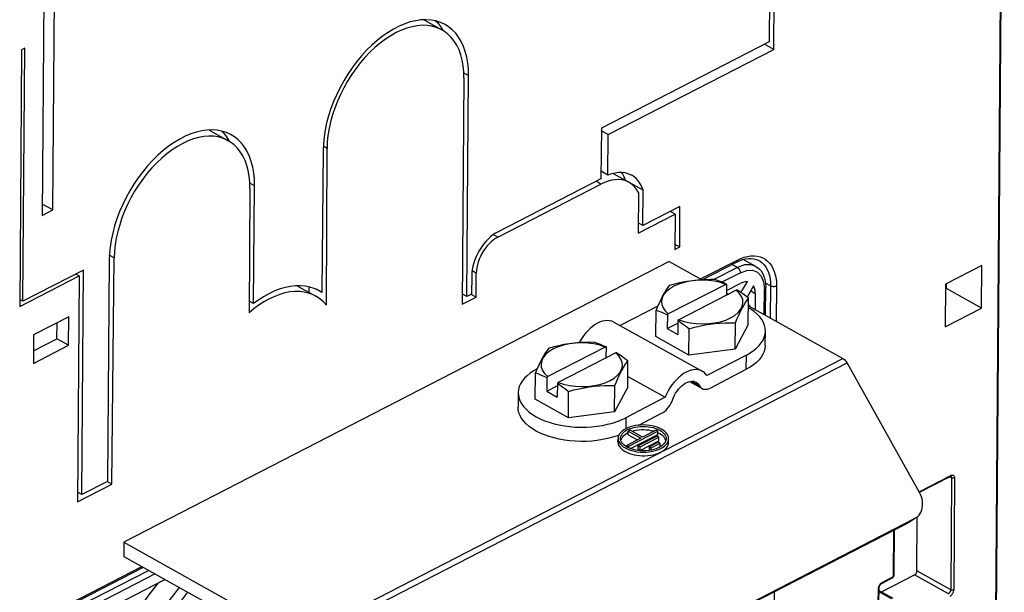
# Model space of a CAD drawing. Extents: x 0 to 420, y 0 to 297.
# Tile 33 of 35: x 375 to 398, y 95 to 108. Entities that reach past the tile are written whole.
import ezdxf

# ---------------------------------------------------------------- set-up
doc = ezdxf.new("R2010")
doc.units = 0
doc.header["$LTSCALE"] = 23.1
doc.layers.get('0').update_dxf_attribs({"linetype": 'CONTINUOUS'})

msp = doc.modelspace()

# ---------------------------------------------------------------- linework, layer by layer
at = {"color": 9, "linetype": 'CONTINUOUS'}
for p, q in [((397.99, 82.28), (398.264, 118.778)), ((385.581, 107.042), (385.47, 107.104)), ((380.509, 104.434), (380.398, 104.496)), ((388.72, 104.474), (388.603, 104.539)), ((386.274, 103.216), (386.168, 103.275)), ((377.184, 102.724), (377.067, 102.789)), ((391.081, 102.224), (391.955, 102.673)), ((391.955, 102.496), (391.395, 102.208)), ((391.955, 102.496), (391.825, 102.569)), ((385.764, 102.361), (385.666, 102.417)), ((392.024, 102.373), (391.588, 102.148)), ((392.589, 101.381), (392.594, 101.993)), ((392.739, 102.058), (392.619, 102.126)), ((392.739, 102.058), (392.733, 101.301)), ((392.88, 102.056), (392.874, 101.222)), ((392.269, 101.943), (392.378, 101.882)), ((392.163, 100.084), (392.165, 100.422)), ((381.528, 93.69), (394.455, 100.339)), ((381.626, 93.585), (394.553, 100.234)), ((390.864, 99.801), (391.055, 99.695)), ((389.307, 98.936), (389.305, 98.675)), ((396.259, 97.185), (397.009, 97.57)), ((397.028, 97.511), (396.981, 97.537)), ((397.028, 97.511), (397.008, 94.859)), ((397.098, 97.51), (397.079, 94.858)), ((396.153, 96.546), (396.004, 96.45)), ((395.655, 95.197), (395.663, 96.274)), ((378.004, 95.32), (376.012, 94.296)), ((378.152, 95.238), (376.081, 94.173)), ((376.155, 94.547), (377.838, 95.413)), ((396.953, 94.767), (396.153, 95.214)), ((397.008, 94.859), (396.208, 95.307)), ((395.386, 95.037), (395.636, 95.166)), ((392.826, 94.815), (392.741, 83.489)), ((395.292, 94.528), (395.295, 94.884)), ((395.309, 94.819), (395.597, 94.658))]:
    msp.add_line(p, q, dxfattribs=at)
at = {"color": 7, "linetype": 'CONTINUOUS'}
for p, q in [((398.005, 82.298), (398.279, 118.797)), ((392.727, 110.802), (392.705, 107.846)), ((392.816, 107.663), (392.84, 110.776)), ((375.727, 103.859), (375.767, 109.139)), ((375.512, 108.944), (375.473, 103.729)), ((384.535, 108.358), (384.522, 108.365)), ((384.535, 108.358), (384.952, 108.125)), ((384.917, 108.203), (384.974, 108.112)), ((392.705, 107.846), (388.729, 105.801)), ((374.989, 107.651), (374.943, 101.571)), ((375.064, 107.69), (374.989, 107.651)), ((375.019, 101.697), (375.064, 107.69)), ((388.891, 105.644), (392.816, 107.663)), ((392.816, 107.663), (392.592, 107.789)), ((385.473, 106.987), (385.433, 101.626)), ((385.541, 101.808), (385.581, 107.042)), ((379.468, 105.734), (379.425, 105.755)), ((379.468, 105.734), (379.885, 105.5)), ((388.729, 105.801), (388.72, 104.6)), ((388.891, 105.644), (388.728, 105.735)), ((388.884, 104.684), (388.891, 105.644)), ((382.133, 105.269), (382.108, 101.901)), ((382.227, 105.317), (382.137, 105.367)), ((382.213, 101.601), (382.227, 105.317)), ((388.72, 104.6), (386.28, 103.345)), ((388.884, 104.684), (388.721, 104.775)), ((389.008, 104.723), (389.383, 104.514)), ((389.719, 104.327), (389.302, 104.56)), ((389.302, 104.559), (389.302, 104.56)), ((380.401, 104.372), (380.379, 101.424)), ((380.488, 101.643), (380.509, 104.434)), ((386.274, 103.216), (388.72, 104.474)), ((389.713, 103.491), (389.719, 104.327)), ((389.607, 104.271), (389.6, 103.31)), ((375.473, 103.729), (375.727, 103.859)), ((375.727, 103.859), (375.475, 104)), ((390.592, 103.943), (389.713, 103.491)), ((390.585, 102.983), (390.592, 103.943)), ((389.6, 103.31), (390.479, 103.762)), ((390.479, 103.762), (390.365, 103.826)), ((390.479, 103.762), (390.473, 102.925)), ((389.713, 103.491), (389.602, 103.553)), ((390.473, 102.925), (390.585, 102.983)), ((390.585, 102.983), (390.474, 103.045)), ((377.129, 97.361), (377.184, 102.724)), ((392.389, 102.522), (392.093, 102.688)), ((377.062, 102.661), (377.023, 97.426)), ((390.337, 102.64), (377.411, 95.991)), ((390.337, 102.64), (391.117, 102.204)), ((391.116, 102.204), (391.931, 102.623)), ((397.748, 102.543), (396.887, 102.099)), ((397.741, 101.53), (397.748, 102.543)), ((374.943, 101.571), (376.351, 102.295)), ((376.455, 102.436), (375.019, 101.697)), ((376.351, 102.295), (376.269, 102.341)), ((376.351, 102.295), (376.312, 96.941)), ((376.415, 97.119), (376.455, 102.436)), ((385.657, 102.301), (385.653, 101.866)), ((385.76, 101.794), (385.764, 102.361)), ((381.542, 102.05), (381.513, 102.064)), ((381.542, 102.05), (381.96, 101.817)), ((381.797, 102.038), (381.796, 101.909)), ((382.108, 101.901), (381.968, 101.979)), ((391.676, 102.097), (390.315, 101.397)), ((391.676, 102.097), (391.698, 102.099)), ((391.698, 102.099), (391.696, 101.839)), ((391.697, 101.952), (392.022, 102.12)), ((392.037, 101.9), (392.19, 102.157)), ((392.338, 102.058), (392.181, 101.795)), ((392.619, 101.365), (392.624, 102.031)), ((396.887, 102.099), (396.879, 101.087)), ((396.886, 101.986), (396.906, 101.996)), ((396.906, 101.996), (396.907, 102.11)), ((397.741, 101.53), (396.906, 101.996)), ((382.108, 101.901), (382.033, 101.948)), ((385.433, 101.626), (385.76, 101.794)), ((385.541, 101.808), (385.435, 101.868)), ((385.653, 101.866), (385.541, 101.808)), ((385.76, 101.794), (385.643, 101.86)), ((391.927, 101.957), (390.566, 101.257)), ((391.696, 101.885), (391.739, 101.861)), ((391.696, 101.88), (391.735, 101.859)), ((391.948, 101.959), (391.927, 101.957)), ((391.998, 101.888), (391.927, 101.957)), ((392.211, 101.144), (392.216, 101.768)), ((392.378, 101.882), (392.375, 101.501)), ((375.019, 101.697), (374.945, 101.739)), ((380.488, 101.643), (380.381, 101.702)), ((390.066, 101.583), (389.174, 101.119)), ((390.061, 101.569), (390.025, 101.485)), ((390.095, 101.647), (390.061, 101.569)), ((392.214, 101.591), (394.455, 100.339)), ((396.879, 101.087), (397.741, 101.53)), ((376.109, 101.33), (375.273, 100.9)), ((376.104, 100.655), (376.109, 101.33)), ((390.021, 100.861), (390.025, 101.485)), ((390.293, 101.377), (390.291, 101.049)), ((390.293, 101.377), (390.315, 101.397)), ((375.826, 100.81), (375.828, 101.186)), ((389.022, 101.202), (391.121, 100.041)), ((390.291, 101.049), (390.543, 101.178)), ((390.291, 101.049), (390.541, 100.909)), ((390.544, 101.237), (390.541, 100.909)), ((390.566, 101.257), (390.544, 101.237)), ((390.806, 100.421), (390.811, 101.046)), ((391.902, 100.563), (391.906, 101.188)), ((392.211, 101.144), (391.902, 100.563)), ((375.273, 100.9), (375.268, 100.225)), ((375.27, 100.525), (375.826, 100.81)), ((376.104, 100.655), (375.826, 100.81)), ((390.806, 100.421), (390.021, 100.861)), ((392.613, 100.653), (392.616, 100.991)), ((375.268, 100.225), (376.104, 100.655)), ((388.818, 100.612), (387.457, 99.912)), ((388.818, 100.612), (388.84, 100.614)), ((388.84, 100.614), (388.838, 100.353)), ((389.068, 100.472), (387.708, 99.772)), ((389.09, 100.474), (389.068, 100.472)), ((389.14, 100.402), (389.068, 100.472)), ((391.902, 100.563), (390.806, 100.421)), ((392.165, 100.422), (391.231, 99.936)), ((387.237, 100.162), (387.202, 100.084)), ((389.353, 99.658), (389.358, 100.283)), ((396.268, 97.167), (394.553, 100.234)), ((387.162, 99.375), (387.167, 100)), ((387.202, 100.084), (387.167, 100)), ((387.435, 99.891), (387.433, 99.563)), ((387.435, 99.891), (387.457, 99.912)), ((389.355, 99.912), (390.241, 99.422)), ((391.31, 99.641), (392.163, 100.084)), ((387.433, 99.563), (387.685, 99.693)), ((387.686, 99.751), (387.683, 99.423)), ((387.708, 99.772), (387.686, 99.751)), ((389.043, 99.077), (389.048, 99.702)), ((389.353, 99.658), (389.043, 99.077)), ((390.819, 99.794), (391.119, 99.628)), ((386.758, 99.528), (386.755, 99.19)), ((387.433, 99.563), (387.683, 99.423)), ((387.948, 98.936), (387.953, 99.56)), ((390.241, 99.422), (389.307, 98.936)), ((387.948, 98.936), (387.162, 99.375)), ((389.043, 99.077), (387.948, 98.936)), ((389.614, 98.759), (390.157, 99.042)), ((389.412, 98.641), (389.368, 98.618)), ((389.368, 98.618), (389.661, 98.455)), ((389.368, 98.534), (389.368, 98.618)), ((389.368, 98.534), (389.582, 98.415)), ((389.379, 98.266), (390.069, 98.62)), ((389.704, 98.477), (389.412, 98.641)), ((389.423, 98.204), (390.068, 98.536)), ((390.052, 98.5), (389.604, 98.269)), ((389.646, 98.246), (390.094, 98.476)), ((390.027, 98.644), (389.704, 98.477)), ((390.069, 98.62), (390.027, 98.644)), ((390.094, 98.476), (390.052, 98.5)), ((390.068, 98.536), (390.069, 98.62)), ((390.111, 98.558), (390.068, 98.579)), ((390.094, 98.392), (390.094, 98.476)), ((389.123, 98.363), (389.124, 98.447)), ((389.199, 98.43), (389.19, 98.405)), ((389.217, 98.461), (389.199, 98.43)), ((389.337, 98.243), (389.338, 98.289)), ((389.661, 98.455), (389.338, 98.289)), ((389.338, 98.289), (389.379, 98.266)), ((389.379, 98.222), (389.379, 98.266)), ((389.604, 98.269), (389.646, 98.246)), ((389.604, 98.185), (389.604, 98.269)), ((389.645, 98.162), (390.094, 98.392)), ((389.645, 98.162), (389.646, 98.246)), ((389.87, 98.165), (389.871, 98.25)), ((390.078, 98.356), (389.871, 98.25)), ((389.871, 98.25), (389.913, 98.226)), ((389.913, 98.226), (390.12, 98.333)), ((390.032, 98.204), (390.119, 98.248)), ((390.12, 98.333), (390.078, 98.356)), ((390.119, 98.248), (390.12, 98.333)), ((390.257, 98.396), (390.252, 98.416)), ((390.323, 98.354), (390.324, 98.438)), ((389.293, 98.221), (389.343, 98.197)), ((389.604, 98.185), (389.645, 98.162)), ((389.668, 98.155), (389.606, 98.161)), ((389.87, 98.165), (389.873, 98.164)), ((389.912, 98.171), (389.913, 98.226)), ((396.267, 97.17), (396.997, 97.545)), ((376.312, 96.941), (377.129, 97.361)), ((377.023, 97.426), (376.415, 97.119)), ((377.129, 97.361), (377.018, 97.424)), ((376.415, 97.119), (376.314, 97.176)), ((383.795, 90.17), (396.004, 96.45)), ((383.944, 90.267), (396.153, 96.546)), ((396.032, 96.466), (396.004, 96.45)), ((396.154, 96.545), (396.032, 96.466)), ((396.153, 96.546), (396.181, 96.563)), ((396.208, 95.307), (396.217, 96.591)), ((395.67, 95.216), (395.678, 96.282)), ((377.411, 95.991), (377.408, 95.653)), ((377.411, 95.991), (381.528, 93.69)), ((377.408, 95.653), (381.467, 93.385)), ((376.132, 94.497), (377.874, 95.393)), ((395.366, 94.81), (396.153, 95.214)), ((395.669, 95.203), (395.67, 95.216)), ((376.079, 93.919), (378.387, 95.106)), ((395.374, 95.012), (395.624, 95.141)), ((395.307, 94.547), (395.31, 94.903)), ((395.309, 94.842), (395.634, 94.661))]:
    msp.add_line(p, q, dxfattribs=at)
for points in [[(384.576, 108.367), (384.454, 108.362), (384.328, 108.344), (384.2, 108.313), (384.07, 108.27), (383.938, 108.214), (383.806, 108.146), (383.674, 108.066), (383.544, 107.976), (383.415, 107.874), (383.289, 107.763), (383.166, 107.642), (383.047, 107.512), (382.933, 107.374), (382.824, 107.229), (382.722, 107.078), (382.626, 106.922), (382.537, 106.761), (382.456, 106.596), (382.383, 106.429), (382.319, 106.26), (382.264, 106.091), (382.218, 105.922), (382.182, 105.754), (382.156, 105.589), (382.14, 105.427), (382.133, 105.269)], [(385.028, 108.251), (385.015, 108.258), (384.914, 108.304), (384.807, 108.338), (384.694, 108.359), (384.576, 108.367)], [(384.8, 108.339), (384.843, 108.297), (384.917, 108.203)], [(384.952, 108.125), (384.915, 108.145), (384.815, 108.186), (384.71, 108.215), (384.599, 108.231), (384.484, 108.234), (384.365, 108.224), (384.243, 108.202), (384.118, 108.167), (383.991, 108.119), (383.864, 108.06), (383.737, 107.988), (383.61, 107.906), (383.485, 107.812), (383.362, 107.708), (383.242, 107.595), (383.126, 107.473), (383.014, 107.342), (382.907, 107.205), (382.807, 107.06), (382.712, 106.911), (382.625, 106.756), (382.545, 106.598), (382.473, 106.437), (382.41, 106.274), (382.356, 106.111), (382.311, 105.948), (382.275, 105.786), (382.249, 105.626), (382.233, 105.47), (382.227, 105.317)], [(385.473, 106.987), (385.469, 107.134), (385.455, 107.275), (385.431, 107.409), (385.398, 107.536), (385.355, 107.653), (385.302, 107.762), (385.241, 107.861), (385.171, 107.949), (385.093, 108.026), (385.008, 108.091), (384.952, 108.125)], [(385.581, 107.042), (385.577, 107.195), (385.563, 107.341), (385.539, 107.481), (385.505, 107.612), (385.461, 107.735), (385.408, 107.849), (385.346, 107.953), (385.276, 108.046), (385.196, 108.129), (385.109, 108.199), (385.028, 108.251)], [(379.956, 105.642), (379.944, 105.649), (379.842, 105.696), (379.735, 105.729), (379.622, 105.75), (379.504, 105.758), (379.382, 105.753), (379.257, 105.735), (379.129, 105.705), (378.998, 105.661), (378.867, 105.605), (378.735, 105.537), (378.603, 105.458), (378.472, 105.367), (378.343, 105.266), (378.217, 105.154), (378.094, 105.033), (377.975, 104.903), (377.861, 104.766), (377.753, 104.621), (377.65, 104.47), (377.554, 104.313), (377.465, 104.152), (377.384, 103.988), (377.312, 103.82), (377.248, 103.652), (377.193, 103.482), (377.147, 103.313), (377.111, 103.146), (377.084, 102.98), (377.068, 102.818), (377.062, 102.661)], [(379.729, 105.731), (379.771, 105.688), (379.845, 105.595)], [(379.885, 105.5), (379.849, 105.519), (379.751, 105.56), (379.647, 105.589), (379.537, 105.605), (379.423, 105.608), (379.305, 105.599), (379.184, 105.577), (379.06, 105.543), (378.935, 105.496), (378.809, 105.437), (378.683, 105.366), (378.558, 105.285), (378.434, 105.192), (378.312, 105.09), (378.193, 104.978), (378.078, 104.857), (377.967, 104.728), (377.861, 104.592), (377.761, 104.45), (377.668, 104.301), (377.581, 104.149), (377.502, 103.992), (377.431, 103.833), (377.368, 103.672), (377.314, 103.51), (377.268, 103.348), (377.233, 103.188), (377.207, 103.03), (377.19, 102.875), (377.184, 102.724)], [(379.845, 105.595), (379.911, 105.49), (379.914, 105.483)], [(380.401, 104.372), (380.397, 104.518), (380.384, 104.658), (380.36, 104.791), (380.327, 104.916), (380.284, 105.032), (380.233, 105.14), (380.172, 105.238), (380.103, 105.325), (380.026, 105.401), (379.941, 105.466), (379.885, 105.5)], [(380.509, 104.434), (380.505, 104.586), (380.491, 104.733), (380.467, 104.872), (380.433, 105.004), (380.39, 105.127), (380.337, 105.241), (380.275, 105.344), (380.204, 105.438), (380.125, 105.52), (380.038, 105.591), (379.956, 105.642)], [(389.383, 104.514), (389.35, 104.531), (389.282, 104.556), (389.21, 104.573), (389.134, 104.58), (389.055, 104.577), (388.974, 104.565), (388.891, 104.544), (388.806, 104.513), (388.72, 104.474)], [(389.45, 104.68), (389.436, 104.687), (389.368, 104.716), (389.295, 104.736), (389.218, 104.745), (389.138, 104.745), (389.055, 104.734), (388.97, 104.714), (388.884, 104.684)], [(389.302, 104.56), (389.269, 104.647), (389.227, 104.724), (389.212, 104.745)], [(389.719, 104.327), (389.689, 104.407), (389.651, 104.48), (389.607, 104.545), (389.556, 104.601), (389.498, 104.649), (389.45, 104.68)], [(389.607, 104.271), (389.568, 104.339), (389.522, 104.4), (389.47, 104.452), (389.412, 104.496), (389.383, 104.514)], [(386.28, 103.345), (386.219, 103.31), (386.159, 103.269), (386.1, 103.221), (386.043, 103.168), (385.988, 103.109), (385.936, 103.046), (385.887, 102.978), (385.841, 102.907), (385.8, 102.834), (385.764, 102.758), (385.732, 102.681), (385.706, 102.603), (385.685, 102.525), (385.67, 102.449), (385.66, 102.374), (385.657, 102.301)], [(386.274, 103.216), (386.222, 103.185), (386.169, 103.149), (386.118, 103.106), (386.068, 103.059), (386.021, 103.006), (385.976, 102.949), (385.935, 102.889), (385.897, 102.826), (385.864, 102.76), (385.834, 102.693), (385.81, 102.626), (385.791, 102.558), (385.776, 102.491), (385.768, 102.425), (385.764, 102.361)], [(391.931, 102.623), (392.004, 102.657), (392.076, 102.683), (392.147, 102.701), (392.215, 102.711), (392.281, 102.712), (392.345, 102.705), (392.405, 102.689), (392.462, 102.663)], [(392.389, 102.522), (392.432, 102.494), (392.474, 102.457), (392.513, 102.414), (392.546, 102.364), (392.574, 102.308), (392.596, 102.246), (392.612, 102.178), (392.621, 102.106), (392.624, 102.031)], [(391.43, 102.208), (391.305, 102.209), (391.184, 102.207), (391.064, 102.201), (390.943, 102.19), (390.822, 102.175), (390.702, 102.154), (390.581, 102.129), (390.46, 102.1), (390.335, 102.066)], [(381.599, 102.065), (381.483, 102.064), (381.363, 102.05), (381.241, 102.025), (381.117, 101.989), (380.992, 101.941), (380.865, 101.882), (380.739, 101.812), (380.613, 101.732), (380.488, 101.643)], [(382.033, 101.948), (382.018, 101.956), (381.921, 102.001), (381.818, 102.034), (381.711, 102.056), (381.599, 102.065)], [(390.335, 102.066), (390.3, 102.018), (390.265, 101.967), (390.231, 101.913), (390.197, 101.853), (390.163, 101.789), (390.129, 101.721), (390.095, 101.647)], [(391.676, 102.097), (391.549, 102.139), (391.412, 102.169), (391.267, 102.188), (391.12, 102.195), (390.972, 102.189), (390.828, 102.172), (390.691, 102.143), (390.564, 102.103), (390.45, 102.052), (390.352, 101.994), (390.272, 101.927), (390.212, 101.855), (390.173, 101.778), (390.157, 101.7), (390.164, 101.62), (390.193, 101.542), (390.244, 101.467), (390.315, 101.397)], [(391.698, 102.099), (391.632, 102.13), (391.566, 102.158), (391.499, 102.183), (391.43, 102.208)], [(392.19, 102.157), (392.137, 102.156), (392.08, 102.144), (392.022, 102.12)], [(392.378, 101.882), (392.374, 101.948), (392.36, 102.007), (392.338, 102.058)], [(381.96, 101.817), (381.885, 101.854), (381.787, 101.89), (381.684, 101.914), (381.576, 101.926), (381.464, 101.927), (381.348, 101.916), (381.23, 101.893), (381.109, 101.858), (380.987, 101.813), (380.865, 101.756), (380.742, 101.688), (380.619, 101.61), (380.498, 101.522), (380.379, 101.424)], [(382.213, 101.601), (382.142, 101.68), (382.063, 101.749), (381.977, 101.807), (381.96, 101.817)], [(390.566, 101.257), (390.693, 101.216), (390.83, 101.186), (390.974, 101.167), (391.122, 101.16), (391.27, 101.166), (391.414, 101.183), (391.551, 101.212), (391.678, 101.252), (391.792, 101.302), (391.89, 101.361), (391.97, 101.428), (392.03, 101.5), (392.069, 101.576), (392.085, 101.655), (392.078, 101.735), (392.049, 101.813), (391.998, 101.888)], [(391.906, 101.188), (391.942, 101.272), (391.976, 101.35), (392.01, 101.423), (392.044, 101.492), (392.078, 101.556), (392.113, 101.615), (392.147, 101.67), (392.181, 101.72), (392.216, 101.768)], [(392.216, 101.768), (392.147, 101.821), (392.08, 101.87), (392.014, 101.916), (391.948, 101.959)], [(392.616, 100.991), (392.611, 101.056), (392.596, 101.126), (392.569, 101.194), (392.531, 101.262), (392.482, 101.327), (392.423, 101.39), (392.354, 101.45), (392.275, 101.507), (392.214, 101.543)], [(392.264, 101.563), (392.262, 101.565), (392.221, 101.609), (392.215, 101.614)], [(390.025, 101.485), (390.094, 101.461), (390.161, 101.435), (390.227, 101.407), (390.293, 101.377)], [(389.022, 101.202), (388.975, 101.223), (388.925, 101.236), (388.872, 101.24), (388.816, 101.236), (388.759, 101.224), (388.7, 101.205), (388.64, 101.177), (388.58, 101.143), (388.521, 101.101), (388.463, 101.053), (388.407, 100.998), (388.353, 100.938), (388.303, 100.874), (388.256, 100.805), (388.213, 100.733), (388.204, 100.716)], [(390.544, 101.237), (390.61, 101.194), (390.676, 101.147), (390.743, 101.098), (390.811, 101.046)], [(390.811, 101.046), (390.936, 101.08), (391.057, 101.109), (391.178, 101.134), (391.299, 101.155), (391.42, 101.17), (391.54, 101.181), (391.661, 101.187), (391.782, 101.189), (391.906, 101.188)], [(392.165, 100.422), (392.255, 100.473), (392.335, 100.527), (392.407, 100.586), (392.468, 100.647), (392.52, 100.712), (392.56, 100.778), (392.59, 100.846), (392.609, 100.916), (392.616, 100.991)], [(387.477, 100.58), (387.441, 100.532), (387.407, 100.482), (387.373, 100.427), (387.339, 100.368), (387.305, 100.304), (387.271, 100.235), (387.237, 100.162)], [(388.818, 100.612), (388.691, 100.653), (388.553, 100.684), (388.409, 100.702), (388.261, 100.709), (388.114, 100.704), (387.97, 100.686), (387.833, 100.657), (387.706, 100.617), (387.592, 100.567), (387.493, 100.508), (387.414, 100.442), (387.354, 100.369), (387.315, 100.293), (387.299, 100.214), (387.305, 100.135), (387.334, 100.057), (387.385, 99.982), (387.457, 99.912)], [(388.572, 100.722), (388.447, 100.724), (388.326, 100.722), (388.206, 100.716), (388.085, 100.705), (387.964, 100.689), (387.843, 100.669), (387.723, 100.644), (387.601, 100.614), (387.477, 100.58)], [(388.84, 100.614), (388.774, 100.644), (388.708, 100.672), (388.64, 100.698), (388.572, 100.722)], [(392.613, 100.653), (392.606, 100.578), (392.588, 100.509), (392.558, 100.44), (392.517, 100.374), (392.466, 100.31), (392.404, 100.248), (392.333, 100.19), (392.252, 100.135), (392.163, 100.084)], [(387.708, 99.772), (387.835, 99.731), (387.972, 99.7), (388.116, 99.681), (388.264, 99.675), (388.412, 99.68), (388.556, 99.697), (388.693, 99.727), (388.82, 99.767), (388.934, 99.817), (389.032, 99.876), (389.112, 99.942), (389.172, 100.014), (389.21, 100.091), (389.227, 100.17), (389.22, 100.249), (389.191, 100.327), (389.14, 100.402)], [(389.358, 100.283), (389.289, 100.335), (389.222, 100.384), (389.156, 100.43), (389.09, 100.474)], [(389.048, 99.702), (389.084, 99.786), (389.118, 99.864), (389.152, 99.937), (389.186, 100.006), (389.22, 100.07), (389.254, 100.13), (389.288, 100.184), (389.322, 100.235), (389.358, 100.283)], [(394.455, 100.339), (394.473, 100.327), (394.491, 100.313), (394.508, 100.296), (394.524, 100.277), (394.539, 100.256), (394.553, 100.234)], [(387.208, 100.097), (387.119, 100.046), (387.038, 99.992), (386.967, 99.933), (386.905, 99.872), (386.854, 99.807), (386.813, 99.741), (386.783, 99.673), (386.765, 99.603), (386.758, 99.528)], [(387.167, 100), (387.236, 99.975), (387.303, 99.949), (387.369, 99.922), (387.435, 99.891)], [(391.121, 100.041), (391.074, 100.062), (391.024, 100.075), (390.971, 100.079), (390.915, 100.075), (390.857, 100.064), (390.798, 100.044), (390.739, 100.017), (390.679, 99.982), (390.62, 99.94), (390.562, 99.892), (390.506, 99.837), (390.452, 99.778), (390.402, 99.713), (390.355, 99.644), (390.312, 99.572), (390.274, 99.498), (390.241, 99.422)], [(391.231, 99.936), (391.199, 99.979), (391.162, 100.014), (391.121, 100.041)], [(387.686, 99.751), (387.751, 99.708), (387.818, 99.662), (387.884, 99.613), (387.953, 99.56)], [(387.953, 99.56), (388.078, 99.594), (388.199, 99.624), (388.32, 99.649), (388.44, 99.669), (388.561, 99.685), (388.682, 99.696), (388.802, 99.702), (388.924, 99.704), (389.048, 99.702)], [(390.436, 99.416), (390.461, 99.469), (390.49, 99.519), (390.522, 99.568), (390.557, 99.613), (390.594, 99.655), (390.634, 99.692), (390.674, 99.725), (390.716, 99.752), (390.758, 99.774), (390.799, 99.789), (390.84, 99.799), (390.879, 99.802), (390.916, 99.8), (390.95, 99.79), (390.976, 99.779)], [(390.976, 99.779), (390.982, 99.775), (391.01, 99.754), (391.035, 99.727), (391.055, 99.695)], [(391.055, 99.695), (391.072, 99.668), (391.093, 99.646), (391.119, 99.628)], [(386.758, 99.528), (386.762, 99.463), (386.778, 99.393), (386.805, 99.324), (386.843, 99.257), (386.892, 99.192), (386.951, 99.129), (387.02, 99.069), (387.098, 99.012), (387.186, 98.96), (387.281, 98.911), (387.384, 98.867), (387.494, 98.828), (387.609, 98.795), (387.73, 98.766), (387.854, 98.744), (387.982, 98.727), (388.111, 98.717), (388.242, 98.712), (388.373, 98.714), (388.502, 98.722), (388.631, 98.735), (388.756, 98.755), (388.877, 98.781), (388.994, 98.812), (389.105, 98.848), (389.21, 98.89), (389.307, 98.936)], [(390.157, 99.042), (390.193, 99.063), (390.227, 99.088), (390.261, 99.119), (390.293, 99.153), (390.323, 99.19), (390.351, 99.23), (390.376, 99.273), (390.397, 99.317), (390.436, 99.416)], [(391.119, 99.628), (391.145, 99.617), (391.175, 99.611), (391.206, 99.61), (391.24, 99.615), (391.275, 99.625), (391.31, 99.641)], [(389.144, 98.527), (389.102, 98.511), (388.991, 98.474), (388.875, 98.443), (388.753, 98.418), (388.628, 98.398), (388.5, 98.384), (388.37, 98.376), (388.239, 98.375), (388.109, 98.379), (387.979, 98.39), (387.852, 98.406), (387.727, 98.429), (387.607, 98.457), (387.491, 98.491), (387.382, 98.53), (387.279, 98.574), (387.183, 98.622), (387.096, 98.675), (387.017, 98.731), (386.948, 98.791), (386.889, 98.854), (386.84, 98.919), (386.802, 98.987), (386.775, 99.056), (386.76, 99.125), (386.755, 99.19)], [(390.155, 98.665), (390.105, 98.689), (390.051, 98.711), (389.993, 98.729), (389.931, 98.744), (389.867, 98.755), (389.801, 98.762), (389.733, 98.765), (389.666, 98.764), (389.6, 98.758), (389.535, 98.749), (389.472, 98.736), (389.413, 98.72), (389.357, 98.7), (389.306, 98.676), (389.261, 98.65), (389.221, 98.621), (389.188, 98.59), (389.161, 98.557), (389.141, 98.523), (389.129, 98.487), (389.124, 98.451), (389.124, 98.447)], [(389.184, 98.447), (389.185, 98.459), (389.191, 98.492), (389.205, 98.525), (389.225, 98.557), (389.253, 98.587), (389.287, 98.615), (389.326, 98.641), (389.371, 98.664), (389.421, 98.684), (389.475, 98.701), (389.533, 98.715), (389.592, 98.725), (389.654, 98.73), (389.717, 98.733), (389.78, 98.731), (389.842, 98.725), (389.902, 98.715), (389.96, 98.702), (390.015, 98.685), (390.066, 98.665), (390.112, 98.642)], [(389.368, 98.578), (389.348, 98.569), (389.307, 98.545), (389.271, 98.519), (389.241, 98.491), (389.217, 98.461)], [(389.971, 98.615), (389.965, 98.616), (389.91, 98.629), (389.852, 98.639), (389.792, 98.645), (389.732, 98.648), (389.671, 98.647), (389.612, 98.642), (389.553, 98.634), (389.497, 98.623), (389.462, 98.613)], [(390.252, 98.416), (390.236, 98.447), (390.214, 98.477), (390.185, 98.506), (390.151, 98.533), (390.111, 98.558)], [(390.112, 98.642), (390.153, 98.617), (390.188, 98.589), (390.217, 98.559), (390.239, 98.527), (390.255, 98.494), (390.263, 98.461), (390.264, 98.439)], [(390.324, 98.438), (390.321, 98.471), (390.311, 98.506), (390.293, 98.541), (390.269, 98.575), (390.237, 98.607), (390.199, 98.637), (390.155, 98.665)], [(389.123, 98.363), (389.123, 98.358), (389.128, 98.323), (389.139, 98.289), (389.157, 98.255), (389.182, 98.223), (389.213, 98.192), (389.25, 98.163), (389.292, 98.137)], [(389.124, 98.447), (389.127, 98.415), (389.137, 98.379), (389.155, 98.344), (389.179, 98.311), (389.211, 98.279), (389.249, 98.249), (389.293, 98.221)], [(389.336, 98.243), (389.295, 98.269), (389.26, 98.297), (389.231, 98.327), (389.209, 98.359), (389.194, 98.392), (389.185, 98.425), (389.184, 98.447)], [(389.292, 98.137), (389.34, 98.113), (389.392, 98.092), (389.448, 98.074), (389.508, 98.059), (389.569, 98.048), (389.633, 98.041), (389.698, 98.037), (389.763, 98.037), (389.827, 98.041), (389.89, 98.049), (389.952, 98.06), (390.01, 98.074), (390.066, 98.092), (390.117, 98.114), (390.164, 98.138), (390.205, 98.164), (390.241, 98.193), (390.271, 98.224), (390.294, 98.256), (390.311, 98.29), (390.321, 98.324), (390.323, 98.354)], [(389.606, 98.161), (389.546, 98.17), (389.488, 98.184), (389.433, 98.2), (389.382, 98.22), (389.336, 98.243)], [(389.343, 98.197), (389.397, 98.175), (389.455, 98.157), (389.517, 98.142), (389.581, 98.131), (389.647, 98.124), (389.715, 98.121), (389.782, 98.122), (389.848, 98.127), (389.913, 98.137), (389.976, 98.149), (390.035, 98.166), (390.091, 98.186), (390.142, 98.21), (390.187, 98.236), (390.227, 98.265), (390.26, 98.296), (390.287, 98.329), (390.307, 98.363), (390.319, 98.399), (390.324, 98.435), (390.324, 98.438)], [(390.122, 98.245), (390.077, 98.222), (390.027, 98.201), (389.973, 98.185), (389.915, 98.171)], [(390.264, 98.439), (390.263, 98.427), (390.257, 98.394), (390.243, 98.361), (390.223, 98.329), (390.195, 98.299), (390.161, 98.271), (390.122, 98.245)], [(389.915, 98.171), (389.856, 98.161), (389.794, 98.155), (389.731, 98.153), (389.668, 98.155)], [(396.997, 97.545), (397.003, 97.548), (397.007, 97.549), (397.01, 97.549), (397.011, 97.549)], [(396.181, 96.563), (396.192, 96.57), (396.227, 96.598), (396.258, 96.632), (396.285, 96.67), (396.307, 96.711), (396.324, 96.757), (396.336, 96.805), (396.342, 96.855), (396.343, 96.907), (396.339, 96.96), (396.329, 97.013), (396.314, 97.065), (396.293, 97.117), (396.268, 97.167)], [(396.153, 95.214), (396.162, 95.22), (396.171, 95.228), (396.18, 95.237), (396.188, 95.247), (396.194, 95.259), (396.2, 95.271), (396.204, 95.283), (396.207, 95.295), (396.208, 95.307)], [(378.215, 95.018), (377.993, 94.731), (377.425, 93.923), (377.28, 93.696)], [(395.31, 94.903), (395.31, 94.913), (395.312, 94.924), (395.316, 94.936), (395.32, 94.948), (395.326, 94.961), (395.334, 94.973), (395.342, 94.984), (395.35, 94.994), (395.359, 95.001), (395.367, 95.008), (395.374, 95.012)], [(395.624, 95.141), (395.635, 95.147), (395.645, 95.156), (395.654, 95.167), (395.66, 95.178), (395.665, 95.191), (395.669, 95.203)], [(377.476, 93.116), (377.842, 93.69), (378.41, 94.498), (378.732, 94.913)]]:
    msp.add_lwpolyline(points, dxfattribs=at)
at = {"color": 9, "linetype": 'CONTINUOUS'}
for points in [[(391.955, 102.673), (392.036, 102.711), (392.116, 102.74), (392.196, 102.76), (392.273, 102.772), (392.348, 102.774), (392.42, 102.767), (392.489, 102.751), (392.553, 102.725), (392.613, 102.692), (392.667, 102.649), (392.716, 102.599), (392.759, 102.541), (392.796, 102.475), (392.827, 102.403), (392.851, 102.324), (392.868, 102.239), (392.877, 102.15), (392.88, 102.056)], [(391.955, 102.673), (391.954, 102.661), (391.951, 102.649), (391.947, 102.639), (391.941, 102.631), (391.934, 102.625), (391.931, 102.623)], [(392.389, 102.522), (392.278, 102.56), (392.123, 102.556), (391.955, 102.496)], [(391.955, 102.496), (391.982, 102.475), (392.004, 102.444), (392.019, 102.408), (392.024, 102.373)], [(392.462, 102.663), (392.492, 102.645), (392.542, 102.606), (392.587, 102.559), (392.627, 102.505), (392.661, 102.445), (392.69, 102.378), (392.712, 102.305), (392.727, 102.227), (392.736, 102.144), (392.739, 102.058)], [(392.024, 102.373), (392.173, 102.426), (392.311, 102.43), (392.429, 102.384), (392.519, 102.291), (392.575, 102.158), (392.594, 101.993)], [(392.624, 102.031), (392.616, 102.01), (392.594, 101.993)], [(392.88, 102.056), (392.868, 102.051), (392.855, 102.047), (392.84, 102.044), (392.825, 102.042), (392.809, 102.042), (392.793, 102.043), (392.778, 102.045), (392.764, 102.048), (392.751, 102.053), (392.739, 102.058)], [(397.009, 97.57), (397.008, 97.562), (397.006, 97.555), (397.003, 97.55), (396.998, 97.546), (396.997, 97.545)], [(397.009, 97.57), (397.021, 97.575), (397.034, 97.579), (397.046, 97.58), (397.058, 97.578), (397.068, 97.574), (397.077, 97.568), (397.084, 97.56), (397.091, 97.55), (397.095, 97.538), (397.098, 97.525), (397.098, 97.51)], [(397.01, 97.549), (397.015, 97.546), (397.019, 97.541), (397.023, 97.535), (397.026, 97.528), (397.027, 97.52), (397.028, 97.511)], [(397.098, 97.51), (397.091, 97.507), (397.082, 97.505), (397.073, 97.503), (397.063, 97.503), (397.053, 97.503), (397.044, 97.505), (397.035, 97.508), (397.028, 97.511)], [(395.655, 95.197), (395.661, 95.201), (395.666, 95.206), (395.669, 95.211), (395.67, 95.216)], [(395.298, 94.916), (395.303, 94.932), (395.309, 94.949), (395.317, 94.965), (395.326, 94.98), (395.337, 94.995), (395.348, 95.008), (395.36, 95.02)], [(395.36, 95.02), (395.373, 95.029), (395.386, 95.037)], [(395.386, 95.037), (395.385, 95.029), (395.383, 95.022), (395.38, 95.017), (395.375, 95.013), (395.374, 95.012)], [(395.636, 95.166), (395.635, 95.158), (395.633, 95.151), (395.63, 95.145), (395.625, 95.141), (395.624, 95.141)], [(395.636, 95.166), (395.639, 95.168), (395.642, 95.17), (395.645, 95.173), (395.648, 95.177), (395.65, 95.181), (395.652, 95.185), (395.653, 95.189), (395.654, 95.193), (395.655, 95.197)], [(378.922, 94.807), (378.211, 93.859), (377.509, 92.772)], [(395.295, 94.884), (395.296, 94.9), (395.298, 94.916)], [(395.295, 94.884), (395.301, 94.888), (395.306, 94.893), (395.309, 94.898), (395.31, 94.903)], [(397.008, 94.859), (397.007, 94.85), (397.005, 94.84), (397.003, 94.83), (396.999, 94.82), (396.994, 94.81), (396.989, 94.801), (396.982, 94.793), (396.976, 94.785), (396.968, 94.778), (396.961, 94.772), (396.953, 94.767)], [(397.079, 94.858), (397.077, 94.843), (397.075, 94.827), (397.07, 94.81), (397.064, 94.793), (397.056, 94.777), (397.047, 94.762), (397.036, 94.748), (397.025, 94.735), (397.013, 94.723), (397, 94.713), (396.987, 94.705)], [(397.079, 94.858), (397.071, 94.855), (397.062, 94.853), (397.053, 94.851), (397.043, 94.851), (397.033, 94.852), (397.024, 94.853), (397.015, 94.856), (397.008, 94.859)]]:
    msp.add_lwpolyline(points, dxfattribs=at)

doc.saveas('drawing.dxf')
